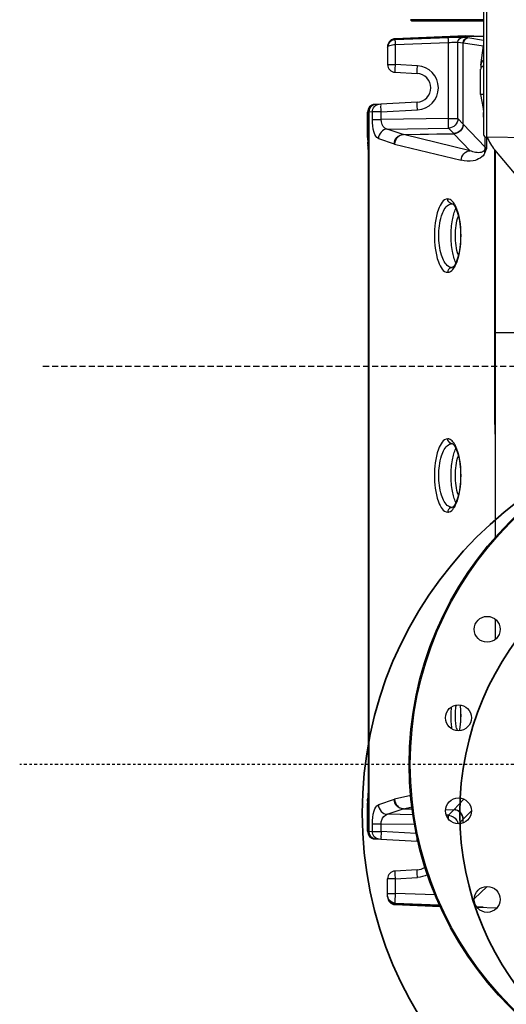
# Model space of a CAD drawing. Header units: inches. Extents: x 22575 to 24734, y 6028 to 6659.
# Tile 3 of 163: x 24458 to 24478, y 6283 to 6323. Entities that reach past the tile are written whole.
import ezdxf

# ---------------------------------------------------------------- set-up
doc = ezdxf.new("R2010")
doc.units = ezdxf.units.IN
doc.header["$LTSCALE"] = 0.5
doc.header["$MEASUREMENT"] = 0
doc.linetypes.add('CENTER', pattern=[2, 1.25, -0.25, 0.25, -0.25])
doc.linetypes.add('DASHED', pattern=[0.75, 0.5, -0.25])
doc.layers.add('CL', color=1, linetype='Continuous')
doc.layers.add('D-EQUIP-F', color=132, linetype='DASHED', lineweight=30)
doc.layers.add('D-PIPE-LARG', color=153, linetype='Continuous', lineweight=35)

# ---------------------------------------------------------------- blocks, each defined once
blk = doc.blocks.new('*U14')
for radius in [16, 12]:
    blk.add_circle((0, 0), radius)
for centre, start, end in [((0, 6), 270, 90), ((0, -6), 90, 270)]:
    blk.add_arc(centre, 6, start, end)
blk = doc.blocks.new('Flygt Large 14 MGD')
at = {"color": 7, "linetype": 'Continuous'}
for p, q in [((24511.786, 6569.473), (24510.953, 6569.506)), ((24515.14, 6569.375), (24513.292, 6569.448)), ((24515.14, 6569.34), (24513.309, 6569.413)), ((24515.14, 6569.308), (24513.324, 6569.377)), ((24515.14, 6569.34), (24515.14, 6569.375)), ((24515.14, 6569.308), (24515.14, 6569.34)), ((24511.887, 6569.14), (24511.355, 6568.63)), ((24513.492, 6568.979), (24515.133, 6568.916)), ((24515.442, 6568.916), (24515.133, 6568.916)), ((24515.133, 6568.312), (24515.133, 6568.916)), ((24515.442, 6569.06), (24515.442, 6568.312)), ((24515.133, 6568.312), (24514.219, 6568.264)), ((24515.133, 6568.312), (24515.442, 6568.312)), ((24514.23, 6567.95), (24515.144, 6567.997)), ((24515.965, 6566.679), (24514.23, 6566.77)), ((24514.264, 6566.453), (24515.703, 6566.378)), ((24516.067, 6566.374), (24515.703, 6566.378)), ((24515.703, 6566.378), (24515.703, 6566.056)), ((24516.214, 6566.366), (24516.067, 6566.374)), ((24516.067, 6566.374), (24516.067, 6566.056)), ((24516.232, 6566.366), (24516.214, 6566.366)), ((24516.214, 6536.857), (24516.214, 6566.366)), ((24516.264, 6566.365), (24516.232, 6566.366)), ((24516.232, 6536.857), (24516.232, 6566.366)), ((24516.264, 6566.365), (24516.264, 6565.326)), ((24512.338, 6565.872), (24512.006, 6565.522)), ((24512.338, 6566.021), (24512.338, 6565.872)), ((24512.342, 6565.875), (24512.338, 6565.872)), ((24512.521, 6566.059), (24512.342, 6565.875)), ((24512.342, 6566.023), (24512.342, 6565.875)), ((24512.725, 6565.484), (24512.942, 6565.708)), ((24512.942, 6565.708), (24513.036, 6565.707)), ((24515.703, 6566.056), (24514.34, 6566.077)), ((24514.4, 6565.686), (24515.455, 6565.67)), ((24516.067, 6566.056), (24515.703, 6566.056)), ((24512.313, 6565.047), (24512.723, 6565.479)), ((24512.725, 6565.484), (24512.723, 6565.48)), ((24512.723, 6565.479), (24512.723, 6565.48)), ((24513.064, 6565.473), (24512.723, 6565.479)), ((24513.064, 6565.478), (24512.725, 6565.484)), ((24514.809, 6565.448), (24514.435, 6565.454)), ((24514.789, 6565.443), (24514.435, 6565.45)), ((24514.789, 6565.443), (24514.448, 6565.361)), ((24515.455, 6565.67), (24514.809, 6565.448)), ((24515.173, 6565.057), (24515.818, 6565.279)), ((24514.495, 6564.892), (24515.152, 6565.052)), ((24516.249, 6565.012), (24516.248, 6565.01)), ((24512.49, 6562.198), (24512.498, 6562.239)), ((24512.469, 6561.184), (24512.462, 6561.252)), ((24511.033, 6557.658), (24511.033, 6558.5)), ((24511.033, 6538.426), (24511.033, 6554.305)), ((24512.789, 6553.078), (24512.791, 6553.078)), ((24512.8, 6553.078), (24512.789, 6553.077)), ((24512.791, 6553.078), (24512.8, 6553.078)), ((24512.8, 6550.461), (24512.789, 6550.461)), ((24512.791, 6550.461), (24512.789, 6550.461)), ((24512.8, 6550.461), (24512.791, 6550.461)), ((24511.05, 6545.903), (24504.301, 6545.903)), ((24511.031, 6545.903), (24511.031, 6538.428)), ((24511.05, 6545.903), (24511.05, 6538.411)), ((24505.939, 6544.497), (24511.045, 6538.411)), ((24512.789, 6543.235), (24512.791, 6543.235)), ((24512.8, 6543.235), (24512.789, 6543.235)), ((24512.791, 6543.235), (24512.8, 6543.235)), ((24512.8, 6540.618), (24512.789, 6540.619)), ((24512.791, 6540.618), (24512.789, 6540.618)), ((24512.8, 6540.618), (24512.791, 6540.618)), ((24515.152, 6538.172), (24512.423, 6538.835)), ((24511.371, 6538.338), (24511.371, 6537.892)), ((24511.437, 6538.302), (24512.338, 6537.352)), ((24511.437, 6538.302), (24511.437, 6537.881)), ((24512.723, 6537.744), (24512.06, 6538.443)), ((24512.06, 6538.443), (24514.789, 6537.78)), ((24516.249, 6538.212), (24516.246, 6538.217)), ((24504.808, 6537.972), (24511.389, 6537.892)), ((24511.389, 6528.457), (24511.389, 6537.892)), ((24515.818, 6537.944), (24515.173, 6538.166)), ((24516.264, 6537.898), (24516.264, 6536.859)), ((24511.505, 6528.27), (24511.505, 6537.774)), ((24514.789, 6537.78), (24512.723, 6537.744)), ((24512.723, 6537.744), (24512.726, 6537.74)), ((24514.809, 6537.776), (24512.725, 6537.74)), ((24512.942, 6537.515), (24512.725, 6537.74)), ((24515.455, 6537.554), (24512.942, 6537.515)), ((24514.809, 6537.776), (24515.455, 6537.554)), ((24512.338, 6537.352), (24512.338, 6534.012)), ((24512.341, 6537.349), (24512.342, 6537.348)), ((24512.342, 6537.348), (24512.558, 6537.125)), ((24512.342, 6537.348), (24512.342, 6534.012)), ((24512.942, 6537.125), (24512.558, 6537.125)), ((24512.558, 6537.125), (24512.558, 6533.99)), ((24512.942, 6537.125), (24515.703, 6537.167)), ((24512.942, 6537.125), (24512.942, 6534.003)), ((24516.067, 6537.167), (24515.703, 6537.167)), ((24515.703, 6537.167), (24515.703, 6536.846)), ((24516.067, 6537.167), (24516.067, 6536.85)), ((24511.505, 6536.952), (24511.517, 6536.952)), ((24511.505, 6536.775), (24511.514, 6536.775)), ((24511.516, 6536.717), (24511.505, 6536.717)), ((24511.517, 6536.952), (24511.51, 6536.986)), ((24511.514, 6536.775), (24511.517, 6536.952)), ((24511.63, 6536.136), (24511.516, 6536.717)), ((24515.703, 6536.846), (24514.219, 6536.768)), ((24515.703, 6536.846), (24516.067, 6536.85)), ((24516.067, 6536.85), (24516.214, 6536.857)), ((24516.214, 6536.857), (24516.232, 6536.857)), ((24516.232, 6536.857), (24516.264, 6536.859)), ((24514.23, 6536.453), (24515.965, 6536.544)), ((24511.505, 6536.134), (24511.63, 6536.136)), ((24511.63, 6536.136), (24511.63, 6535.101)), ((24511.623, 6534.99), (24511.623, 6535.064)), ((24515.144, 6535.226), (24514.23, 6535.274)), ((24511.619, 6534.93), (24511.505, 6534.132)), ((24514.219, 6534.959), (24515.133, 6534.912)), ((24515.442, 6534.912), (24515.133, 6534.912)), ((24515.133, 6534.089), (24515.133, 6534.912)), ((24515.442, 6534.205), (24515.442, 6534.912)), ((24515.442, 6534.164), (24515.442, 6534.198)), ((24511.505, 6533.919), (24512.15, 6533.816)), ((24511.505, 6533.74), (24515.14, 6533.883)), ((24512.338, 6534.012), (24511.508, 6534.145)), ((24512.15, 6533.816), (24512.155, 6533.815)), ((24512.155, 6533.815), (24512.371, 6533.793)), ((24512.227, 6533.734), (24515.14, 6533.849)), ((24512.342, 6534.012), (24512.338, 6534.012)), ((24512.558, 6533.99), (24512.342, 6534.012)), ((24515.133, 6534.089), (24512.942, 6534.003)), ((24512.947, 6533.807), (24515.14, 6533.893)), ((24515.14, 6533.893), (24515.152, 6533.893)), ((24515.14, 6533.849), (24515.14, 6533.883)), ((24511.913, 6533.736), (24511.911, 6533.737))]:
    blk.add_line(p, q, dxfattribs=at)
at = {"color": 6, "linetype": 'Continuous'}
for p, q in [((24514.459, 6533.108), (24511.505, 6533.108)), ((24511.505, 6533.068), (24514.499, 6533.068)), ((24514.459, 6533.108), (24514.499, 6533.068))]:
    blk.add_line(p, q, dxfattribs=at)
at = {"color": 7, "linetype": 'Continuous'}
for points in [[(24515.173, 6565.057), (24515.17, 6565.057), (24515.168, 6565.056), (24515.166, 6565.055), (24515.164, 6565.055), (24515.161, 6565.054), (24515.159, 6565.053), (24515.157, 6565.053), (24515.155, 6565.052), (24515.152, 6565.052)], [(24512.462, 6561.252), (24512.453, 6561.37), (24512.447, 6561.49), (24512.445, 6561.612), (24512.447, 6561.734), (24512.453, 6561.854), (24512.462, 6561.972), (24512.474, 6562.087), (24512.49, 6562.198)], [(24512.789, 6550.461), (24512.784, 6550.463), (24512.774, 6550.469), (24512.756, 6550.482), (24512.73, 6550.509), (24512.7, 6550.549), (24512.669, 6550.599), (24512.639, 6550.658), (24512.61, 6550.725), (24512.582, 6550.801), (24512.556, 6550.886), (24512.531, 6550.979), (24512.509, 6551.078), (24512.49, 6551.183), (24512.474, 6551.294), (24512.462, 6551.409), (24512.453, 6551.527), (24512.447, 6551.648), (24512.445, 6551.77), (24512.447, 6551.891), (24512.453, 6552.012), (24512.462, 6552.13), (24512.474, 6552.245), (24512.49, 6552.355), (24512.509, 6552.461), (24512.531, 6552.56), (24512.555, 6552.652), (24512.582, 6552.737), (24512.61, 6552.813), (24512.639, 6552.881), (24512.669, 6552.939), (24512.7, 6552.99), (24512.73, 6553.03), (24512.756, 6553.056), (24512.774, 6553.07), (24512.784, 6553.076), (24512.789, 6553.078)], [(24512.789, 6540.618), (24512.784, 6540.62), (24512.774, 6540.626), (24512.756, 6540.64), (24512.73, 6540.666), (24512.7, 6540.706), (24512.669, 6540.756), (24512.639, 6540.815), (24512.61, 6540.883), (24512.582, 6540.959), (24512.556, 6541.044), (24512.531, 6541.136), (24512.509, 6541.235), (24512.49, 6541.341), (24512.474, 6541.452), (24512.462, 6541.567), (24512.453, 6541.685), (24512.447, 6541.805), (24512.445, 6541.927), (24512.447, 6542.049), (24512.453, 6542.169), (24512.462, 6542.287), (24512.474, 6542.402), (24512.49, 6542.513), (24512.509, 6542.618), (24512.531, 6542.717), (24512.555, 6542.81), (24512.582, 6542.894), (24512.61, 6542.971), (24512.639, 6543.038), (24512.669, 6543.097), (24512.7, 6543.147), (24512.73, 6543.187), (24512.756, 6543.214), (24512.774, 6543.227), (24512.784, 6543.233), (24512.789, 6543.235)], [(24515.152, 6538.172), (24515.155, 6538.171), (24515.157, 6538.171), (24515.159, 6538.17), (24515.161, 6538.17), (24515.164, 6538.169), (24515.166, 6538.168), (24515.168, 6538.168), (24515.17, 6538.167), (24515.173, 6538.166)]]:
    blk.add_lwpolyline(points, dxfattribs=at)
for centre, radius in [((24500.482, 6563.62), 14.075), ((24500.482, 6563.62), 14.028), ((24511.356, 6569.16), 0.531), ((24512.536, 6565.529), 0.531), ((24512.536, 6561.71), 0.531), ((24511.356, 6558.079), 0.531)]:
    blk.add_circle(centre, radius, dxfattribs=at)
for centre, radius, start, end in [((24515.127, 6569.06), 0.315, 359.9669, 87.6996), ((24515.128, 6569.026), 0.315, 0.061, 87.8118), ((24515.127, 6568.312), 0.315, 273, 0), ((24514.261, 6567.36), 0.591, 93.003, 126.8971), ((24514.261, 6567.36), 0.591, 263.8455, 266.9978), ((24515.917, 6566.366), 0.315, 359.9963, 86.9237), ((24515.92, 6566.404), 0.277, 80.5113, 86.983), ((24514.739, 6565.725), 0.286, 280.0968, 284.2357), ((24515.76, 6561.698), 3.322, 170.6339, 171.2296), ((24510.772, 6561.78), 1.875, 13.6036, 14.1574), ((24510.608, 6561.742), 2.044, 11.0017, 13.576), ((24516.301, 6561.593), 3.867, 183.8704, 186.0526), ((24510.15, 6561.563), 2.509, 351.4067, 352.7308), ((24512.79, 6553.254), 0.177, 273.4506, 288.4212), ((24512.802, 6552.85), 0.228, 78.2687, 90.3669), ((24512.79, 6550.285), 0.176, 71.662, 86.5795), ((24512.79, 6543.412), 0.177, 273.4506, 288.4212), ((24512.802, 6543.008), 0.228, 78.2687, 90.3669), ((24512.79, 6540.442), 0.176, 71.662, 86.5795), ((24509.537, 6537.146), 1.969, 22.2389, 39.9905), ((24511.832, 6538.299), 0.395, 163.1053, 179.4908), ((24511.387, 6537.774), 0.118, 0, 89.3), ((24514.739, 6537.499), 0.286, 75.7644, 79.9035), ((24512.48, 6537.536), 0.232, 232.3304, 233.3047), ((24514.267, 6535.864), 0.906, 92.9969, 267.0036), ((24515.918, 6536.857), 0.314, 272.9953, 0.0848), ((24514.261, 6535.864), 0.591, 93.003, 266.9978), ((24515.919, 6536.823), 0.281, 273.073, 288.4104), ((24511.644, 6533.801), 1.188, 95.1851, 95.6117), ((24511.643, 6533.809), 1.181, 94.0749, 95.1856), ((24511.215, 6534.988), 0.408, 351.8182, 0.2615), ((24515.127, 6534.912), 0.315, 0, 87), ((24508.778, 6533.76), 6.364, 2.5093, 2.9639), ((24515.125, 6534.164), 0.318, 345.1352, 359.9443)]:
    blk.add_arc(centre, radius, start, end, dxfattribs=at)
for centre, major_axis, ratio, start_param, end_param in [((24511.519, 6569.503), (0.394, -0.016), 0.051492, -1.568757, -0.836746), ((24515.949, 6566.365), (-0.315, 0.017), 0.998671, -3.089302, -1.570796), ((24511.512, 6537.1), (0, -0.118), 0.052408, -1.28087, -0.261799), ((24511.516, 6536.763), (0, -0.0472), 0.052408, -1.832596, -0.261799), ((24515.949, 6536.859), (0.315, 0.017), 0.998671, -1.570796, -0.05229), ((24511.519, 6533.72), (0.394, 0.016), 0.051492, 0.085228, 1.568757)]:
    blk.add_ellipse(centre, major_axis=major_axis, ratio=ratio, start_param=start_param, end_param=end_param, dxfattribs=at)
for points, knots in [([(24515.133, 6568.916), (24515.134, 6568.964), (24515.135, 6569.094), (24515.15, 6569.226), (24515.14, 6569.308)], [0, 0, 0, 0, 0.363791, 1, 1, 1, 1]), ([(24515.14, 6569.308), (24515.219, 6569.305), (24515.38, 6569.234), (24515.442, 6569.072), (24515.442, 6568.995)], [0, 0, 0, 0, 0.507894, 1, 1, 1, 1]), ([(24514.219, 6568.264), (24514.221, 6568.226), (24514.223, 6568.154), (24514.235, 6568.048), (24514.221, 6567.998), (24514.238, 6567.95), (24514.23, 6567.95)], [0, 0, 0, 0, 0.368027, 0.706901, 0.929532, 1, 1, 1, 1]), ([(24515.144, 6567.997), (24515.152, 6567.998), (24515.135, 6568.046), (24515.148, 6568.095), (24515.137, 6568.2), (24515.135, 6568.272), (24515.133, 6568.312)], [0, 0, 0, 0, 0.076365, 0.293089, 0.617394, 1, 1, 1, 1]), ([(24514.23, 6566.77), (24514.242, 6566.77), (24514.215, 6566.697), (24514.229, 6566.667), (24514.228, 6566.633)], [0, 0, 0, 0, 0.246645, 1, 1, 1, 1]), ([(24515.703, 6566.378), (24515.705, 6566.418), (24515.707, 6566.49), (24515.718, 6566.595), (24515.705, 6566.643), (24515.722, 6566.692), (24515.714, 6566.692)], [0, 0, 0, 0, 0.382537, 0.706756, 0.923577, 1, 1, 1, 1]), ([(24515.787, 6566.689), (24515.861, 6566.685), (24516.013, 6566.609), (24516.067, 6566.451), (24516.067, 6566.374)], [0, 0, 0, 0, 0.489354, 1, 1, 1, 1]), ([(24512.338, 6565.878), (24512.337, 6565.779), (24512.418, 6565.571), (24512.623, 6565.483), (24512.723, 6565.48)], [0, 0, 0, 0, 0.498892, 1, 1, 1, 1]), ([(24512.338, 6565.872), (24512.338, 6565.773), (24512.421, 6565.568), (24512.624, 6565.482), (24512.723, 6565.479)], [0, 0, 0, 0, 0.500067, 1, 1, 1, 1]), ([(24512.342, 6565.875), (24512.344, 6565.777), (24512.427, 6565.574), (24512.627, 6565.487), (24512.725, 6565.484)], [0, 0, 0, 0, 0.50027, 1, 1, 1, 1]), ([(24512.94, 6565.873), (24512.94, 6565.852), (24512.941, 6565.797), (24512.938, 6565.742), (24512.942, 6565.708)], [0, 0, 0, 0, 0.374149, 1, 1, 1, 1]), ([(24515.703, 6566.056), (24515.704, 6566.005), (24515.688, 6565.848), (24515.562, 6565.687), (24515.455, 6565.67)], [0, 0, 0, 0, 0.319361, 1, 1, 1, 1]), ([(24516.067, 6566.056), (24516.067, 6565.879), (24516.04, 6565.618), (24515.914, 6565.312), (24515.818, 6565.279)], [0, 0, 0, 0, 0.635702, 1, 1, 1, 1]), ([(24515.152, 6565.052), (24515.15, 6565.149), (24515.074, 6565.345), (24514.882, 6565.439), (24514.789, 6565.443)], [0, 0, 0, 0, 0.509535, 1, 1, 1, 1]), ([(24514.809, 6565.448), (24514.902, 6565.442), (24515.092, 6565.348), (24515.169, 6565.154), (24515.173, 6565.057)], [0, 0, 0, 0, 0.49067, 1, 1, 1, 1]), ([(24515.818, 6565.279), (24515.814, 6565.376), (24515.737, 6565.57), (24515.548, 6565.664), (24515.455, 6565.67)], [0, 0, 0, 0, 0.508721, 1, 1, 1, 1]), ([(24516.264, 6565.326), (24516.264, 6565.255), (24516.252, 6565.154), (24516.267, 6565.041), (24516.249, 6565.012)], [0, 0, 0, 0, 0.677333, 1, 1, 1, 1]), ([(24516.248, 6565.01), (24516.237, 6564.991), (24516.242, 6564.918), (24516.234, 6564.851), (24516.232, 6564.803)], [0, 0, 0, 0, 0.309981, 1, 1, 1, 1]), ([(24512.614, 6562.132), (24512.627, 6562.062), (24512.67, 6561.769), (24512.667, 6561.469), (24512.638, 6561.245)], [0, 0, 0, 0, 0.239017, 1, 1, 1, 1]), ([(24512.797, 6562.173), (24512.807, 6562.101), (24512.842, 6561.799), (24512.841, 6561.493), (24512.821, 6561.262)], [0, 0, 0, 0, 0.24014, 1, 1, 1, 1]), ([(24512.975, 6553.274), (24512.954, 6553.274), (24512.855, 6553.257), (24512.778, 6553.178), (24512.733, 6553.115)], [0, 0, 0, 0, 0.212822, 1, 1, 1, 1]), ([(24512.975, 6550.264), (24513.165, 6550.264), (24513.491, 6550.906), (24513.535, 6551.769), (24513.491, 6552.633), (24513.165, 6553.275), (24512.975, 6553.274)], [0, 0, 0, 0, 0.170991, 0.500054, 0.829045, 1, 1, 1, 1]), ([(24512.653, 6552.978), (24512.473, 6552.607), (24512.393, 6551.762), (24512.475, 6550.917), (24512.658, 6550.55)], [0, 0, 0, 0, 0.501501, 1, 1, 1, 1]), ([(24512.64, 6552.883), (24512.716, 6552.739), (24512.807, 6552.364), (24512.853, 6551.769), (24512.807, 6551.175), (24512.716, 6550.799), (24512.64, 6550.656)], [0, 0, 0, 0, 0.214323, 0.500021, 0.785694, 1, 1, 1, 1]), ([(24512.943, 6553.033), (24513.093, 6552.936), (24513.292, 6552.483), (24513.373, 6551.769), (24513.292, 6551.055), (24513.092, 6550.602), (24512.942, 6550.505)], [0, 0, 0, 0, 0.198281, 0.50013, 0.80189, 1, 1, 1, 1]), ([(24512.535, 6552.573), (24512.633, 6552.32), (24512.689, 6551.769), (24512.633, 6551.219), (24512.535, 6550.966)], [0, 0, 0, 0, 0.500001, 1, 1, 1, 1]), ([(24512.739, 6550.416), (24512.756, 6550.392), (24512.816, 6550.32), (24512.909, 6550.264), (24512.975, 6550.264)], [0, 0, 0, 0, 0.303776, 1, 1, 1, 1]), ([(24512.653, 6543.136), (24512.473, 6542.764), (24512.393, 6541.92), (24512.475, 6541.074), (24512.658, 6540.707)], [0, 0, 0, 0, 0.501501, 1, 1, 1, 1]), ([(24512.975, 6543.432), (24512.954, 6543.432), (24512.855, 6543.415), (24512.778, 6543.336), (24512.733, 6543.273)], [0, 0, 0, 0, 0.212822, 1, 1, 1, 1]), ([(24512.943, 6543.191), (24513.093, 6543.093), (24513.292, 6542.64), (24513.373, 6541.926), (24513.292, 6541.212), (24513.092, 6540.76), (24512.942, 6540.663)], [0, 0, 0, 0, 0.198281, 0.50013, 0.80189, 1, 1, 1, 1]), ([(24512.975, 6540.422), (24513.165, 6540.421), (24513.491, 6541.063), (24513.535, 6541.927), (24513.491, 6542.791), (24513.165, 6543.432), (24512.975, 6543.432)], [0, 0, 0, 0, 0.170991, 0.500054, 0.829045, 1, 1, 1, 1]), ([(24512.535, 6542.73), (24512.633, 6542.477), (24512.689, 6541.927), (24512.633, 6541.376), (24512.535, 6541.123)], [0, 0, 0, 0, 0.500001, 1, 1, 1, 1]), ([(24512.64, 6543.041), (24512.716, 6542.897), (24512.807, 6542.521), (24512.853, 6541.927), (24512.807, 6541.332), (24512.716, 6540.957), (24512.64, 6540.813)], [0, 0, 0, 0, 0.214323, 0.500021, 0.785694, 1, 1, 1, 1]), ([(24512.739, 6540.573), (24512.756, 6540.55), (24512.816, 6540.477), (24512.909, 6540.422), (24512.975, 6540.422)], [0, 0, 0, 0, 0.303776, 1, 1, 1, 1]), ([(24511.449, 6538.525), (24511.527, 6538.703), (24511.901, 6538.917), (24512.262, 6538.874), (24512.423, 6538.835)], [0, 0, 0, 0, 0.540042, 1, 1, 1, 1]), ([(24512.423, 6538.835), (24512.421, 6538.738), (24512.345, 6538.542), (24512.153, 6538.448), (24512.06, 6538.443)], [0, 0, 0, 0, 0.509534, 1, 1, 1, 1]), ([(24511.371, 6538.338), (24511.386, 6538.333), (24511.409, 6538.324), (24511.431, 6538.31), (24511.437, 6538.302)], [0, 0, 0, 0, 0.608021, 1, 1, 1, 1]), ([(24511.454, 6538.414), (24511.484, 6538.464), (24511.694, 6538.573), (24511.916, 6538.501), (24512.06, 6538.443)], [0, 0, 0, 0, 0.272867, 1, 1, 1, 1]), ([(24516.232, 6538.394), (24516.233, 6538.371), (24516.239, 6538.313), (24516.228, 6538.248), (24516.246, 6538.217)], [0, 0, 0, 0, 0.384628, 1, 1, 1, 1]), ([(24516.264, 6537.898), (24516.264, 6537.969), (24516.252, 6538.069), (24516.267, 6538.183), (24516.249, 6538.212)], [0, 0, 0, 0, 0.67732, 1, 1, 1, 1]), ([(24514.789, 6537.78), (24514.882, 6537.785), (24515.074, 6537.878), (24515.15, 6538.075), (24515.152, 6538.172)], [0, 0, 0, 0, 0.490465, 1, 1, 1, 1]), ([(24515.173, 6538.166), (24515.169, 6538.069), (24515.092, 6537.875), (24514.902, 6537.782), (24514.809, 6537.776)], [0, 0, 0, 0, 0.50933, 1, 1, 1, 1]), ([(24515.455, 6537.554), (24515.548, 6537.56), (24515.737, 6537.654), (24515.814, 6537.848), (24515.818, 6537.944)], [0, 0, 0, 0, 0.491277, 1, 1, 1, 1]), ([(24515.818, 6537.944), (24515.914, 6537.911), (24516.04, 6537.605), (24516.067, 6537.345), (24516.067, 6537.167)], [0, 0, 0, 0, 0.364295, 1, 1, 1, 1]), ([(24512.338, 6537.352), (24512.339, 6537.451), (24512.421, 6537.655), (24512.624, 6537.742), (24512.723, 6537.744)], [0, 0, 0, 0, 0.500191, 1, 1, 1, 1]), ([(24512.341, 6537.349), (24512.343, 6537.449), (24512.428, 6537.653), (24512.632, 6537.738), (24512.732, 6537.74)], [0, 0, 0, 0, 0.500149, 1, 1, 1, 1]), ([(24512.342, 6537.348), (24512.344, 6537.447), (24512.427, 6537.649), (24512.627, 6537.735), (24512.725, 6537.74)], [0, 0, 0, 0, 0.500329, 1, 1, 1, 1]), ([(24512.558, 6537.125), (24512.56, 6537.223), (24512.643, 6537.426), (24512.844, 6537.512), (24512.942, 6537.515)], [0, 0, 0, 0, 0.499864, 1, 1, 1, 1]), ([(24512.942, 6537.515), (24512.941, 6537.501), (24512.941, 6537.371), (24512.941, 6537.241), (24512.942, 6537.125)], [0, 0, 0, 0, 0.110241, 1, 1, 1, 1]), ([(24515.455, 6537.554), (24515.489, 6537.548), (24515.642, 6537.483), (24515.705, 6537.294), (24515.703, 6537.167)], [0, 0, 0, 0, 0.214013, 1, 1, 1, 1]), ([(24514.219, 6536.768), (24514.221, 6536.729), (24514.223, 6536.658), (24514.235, 6536.552), (24514.221, 6536.502), (24514.238, 6536.454), (24514.23, 6536.453)], [0, 0, 0, 0, 0.368028, 0.706902, 0.929532, 1, 1, 1, 1]), ([(24515.703, 6536.846), (24515.705, 6536.806), (24515.707, 6536.734), (24515.719, 6536.628), (24515.705, 6536.579), (24515.721, 6536.532), (24515.714, 6536.531)], [0, 0, 0, 0, 0.375049, 0.714238, 0.932244, 1, 1, 1, 1]), ([(24516.067, 6536.85), (24516.067, 6536.771), (24516.012, 6536.613), (24515.859, 6536.539), (24515.787, 6536.535)], [0, 0, 0, 0, 0.51903, 1, 1, 1, 1]), ([(24511.506, 6534.927), (24511.508, 6534.936), (24511.513, 6534.955), (24511.516, 6534.974), (24511.517, 6534.984)], [0, 0, 0, 0, 0.500835, 1, 1, 1, 1]), ([(24511.517, 6534.984), (24511.526, 6534.984), (24511.545, 6534.987), (24511.563, 6534.994), (24511.572, 6534.998)], [0, 0, 0, 0, 0.480687, 1, 1, 1, 1]), ([(24511.623, 6534.99), (24511.628, 6534.987), (24511.582, 6534.991), (24511.576, 6534.987), (24511.559, 6534.986)], [0, 0, 0, 0, 0.238502, 1, 1, 1, 1]), ([(24511.572, 6534.998), (24511.582, 6535.002), (24511.6, 6535.013), (24511.614, 6535.031), (24511.618, 6535.04)], [0, 0, 0, 0, 0.528377, 1, 1, 1, 1]), ([(24511.615, 6535.078), (24511.614, 6535.08), (24511.612, 6535.083), (24511.61, 6535.086), (24511.609, 6535.087)], [0, 0, 0, 0, 0.485828, 1, 1, 1, 1]), ([(24511.62, 6535.063), (24511.619, 6535.066), (24511.618, 6535.071), (24511.616, 6535.076), (24511.615, 6535.078)], [0, 0, 0, 0, 0.479807, 1, 1, 1, 1]), ([(24511.618, 6535.04), (24511.619, 6535.043), (24511.621, 6535.051), (24511.621, 6535.059), (24511.62, 6535.063)], [0, 0, 0, 0, 0.49003, 1, 1, 1, 1]), ([(24514.23, 6535.274), (24514.238, 6535.274), (24514.221, 6535.225), (24514.235, 6535.176), (24514.223, 6535.07), (24514.221, 6534.998), (24514.219, 6534.959)], [0, 0, 0, 0, 0.070469, 0.293102, 0.631977, 1, 1, 1, 1]), ([(24515.133, 6534.912), (24515.135, 6534.952), (24515.137, 6535.023), (24515.148, 6535.128), (24515.135, 6535.177), (24515.152, 6535.226), (24515.144, 6535.226)], [0, 0, 0, 0, 0.382606, 0.706911, 0.923635, 1, 1, 1, 1]), ([(24515.442, 6534.205), (24515.442, 6534.166), (24515.311, 6534.096), (24515.208, 6534.09), (24515.133, 6534.089)], [0, 0, 0, 0, 0.343572, 1, 1, 1, 1]), ([(24515.152, 6533.893), (24515.23, 6533.899), (24515.383, 6533.973), (24515.442, 6534.131), (24515.442, 6534.205)], [0, 0, 0, 0, 0.510667, 1, 1, 1, 1]), ([(24512.371, 6533.793), (24512.392, 6533.791), (24512.584, 6533.796), (24512.776, 6533.8), (24512.947, 6533.807)], [0, 0, 0, 0, 0.108532, 1, 1, 1, 1]), ([(24512.942, 6534.003), (24512.896, 6534.001), (24512.769, 6533.997), (24512.64, 6533.977), (24512.558, 6533.99)], [0, 0, 0, 0, 0.357893, 1, 1, 1, 1]), ([(24512.942, 6534.003), (24512.944, 6533.957), (24512.932, 6533.898), (24512.96, 6533.821), (24512.947, 6533.807)], [0, 0, 0, 0, 0.700883, 1, 1, 1, 1]), ([(24515.14, 6533.893), (24515.141, 6533.896), (24515.136, 6533.945), (24515.137, 6533.994), (24515.135, 6534.039)], [0, 0, 0, 0, 0.077459, 1, 1, 1, 1]), ([(24512.227, 6533.734), (24512.156, 6533.731), (24512.056, 6533.74), (24511.943, 6533.72), (24511.913, 6533.736)], [0, 0, 0, 0, 0.677816, 1, 1, 1, 1])]:
    blk.add_open_spline(points, degree=3, knots=knots, dxfattribs=at)
for points in [[(24513.809, 6568.141), (24513.932, 6568.213), (24514.077, 6568.257), (24514.219, 6568.264)], [(24516.214, 6566.366), (24516.215, 6566.499), (24516.096, 6566.656), (24515.965, 6566.677)], [(24512.612, 6565.907), (24512.585, 6565.953), (24512.567, 6566.006), (24512.561, 6566.059)], [(24512.942, 6565.708), (24512.814, 6565.712), (24512.676, 6565.796), (24512.612, 6565.907)], [(24512.477, 6562.205), (24512.433, 6561.917), (24512.423, 6561.623), (24512.443, 6561.332)], [(24512.846, 6553.087), (24512.918, 6553.111), (24512.975, 6553.198), (24512.975, 6553.274)], [(24512.733, 6553.115), (24512.702, 6553.072), (24512.676, 6553.026), (24512.653, 6552.978)], [(24512.848, 6553.073), (24512.882, 6553.066), (24512.914, 6553.052), (24512.943, 6553.033)], [(24512.658, 6550.55), (24512.681, 6550.503), (24512.708, 6550.457), (24512.739, 6550.416)], [(24512.942, 6550.505), (24512.901, 6550.478), (24512.85, 6550.46), (24512.8, 6550.461)], [(24512.845, 6550.452), (24512.918, 6550.428), (24512.975, 6550.34), (24512.975, 6550.264)], [(24511.034, 6550.073), (24511.049, 6548.683), (24511.05, 6547.293), (24511.05, 6545.903)], [(24512.733, 6543.273), (24512.702, 6543.23), (24512.676, 6543.183), (24512.653, 6543.136)], [(24512.846, 6543.244), (24512.918, 6543.268), (24512.975, 6543.356), (24512.975, 6543.432)], [(24512.848, 6543.231), (24512.882, 6543.224), (24512.914, 6543.209), (24512.943, 6543.191)], [(24512.658, 6540.707), (24512.681, 6540.66), (24512.708, 6540.615), (24512.739, 6540.573)], [(24512.942, 6540.663), (24512.901, 6540.636), (24512.85, 6540.618), (24512.8, 6540.618)], [(24512.845, 6540.609), (24512.918, 6540.586), (24512.975, 6540.498), (24512.975, 6540.422)], [(24511.449, 6538.525), (24511.422, 6538.463), (24511.396, 6538.401), (24511.371, 6538.338)], [(24511.371, 6538.338), (24511.402, 6538.36), (24511.431, 6538.384), (24511.454, 6538.414)], [(24511.449, 6538.525), (24511.458, 6538.489), (24511.461, 6538.45), (24511.454, 6538.414)], [(24516.008, 6536.557), (24516.123, 6536.595), (24516.215, 6536.736), (24516.214, 6536.857)], [(24511.505, 6534.7), (24511.566, 6534.76), (24511.607, 6534.845), (24511.619, 6534.929)], [(24515.292, 6533.929), (24515.379, 6533.983), (24515.442, 6534.095), (24515.442, 6534.198)], [(24512.15, 6533.816), (24512.24, 6533.819), (24512.338, 6533.921), (24512.338, 6534.012)], [(24512.342, 6534.012), (24512.342, 6533.921), (24512.245, 6533.819), (24512.155, 6533.815)], [(24512.558, 6533.99), (24512.558, 6533.899), (24512.461, 6533.797), (24512.371, 6533.793)], [(24515.14, 6533.883), (24515.193, 6533.885), (24515.247, 6533.902), (24515.292, 6533.929)], [(24515.14, 6533.849), (24515.193, 6533.851), (24515.247, 6533.867), (24515.293, 6533.895)], [(24515.293, 6533.895), (24515.359, 6533.936), (24515.412, 6534.008), (24515.432, 6534.083)]]:
    blk.add_open_spline(points, degree=3, dxfattribs=at)
at = {"layer": 'CL', "linetype": 'CENTER', "ltscale": 0.2}
blk.add_line((24500.482, 6563.62), (24530.529, 6563.62), dxfattribs=at)

msp = doc.modelspace()

# ---------------------------------------------------------------- linework, layer by layer
at = {"layer": 'D-EQUIP-F'}
msp.add_line((24459.389, 6308.873), (24627.653, 6308.873), dxfattribs=at)

# ---------------------------------------------------------------- block references
at = {"rotation": 180}
msp.add_blockref('Flygt Large 14 MGD', (48988.963, 12856.154), dxfattribs=at)
at = {"layer": 'D-PIPE-LARG', "rotation": 180}
msp.add_blockref('*U14', (24488.482, 6290.535), dxfattribs=at)

doc.saveas('drawing.dxf')
